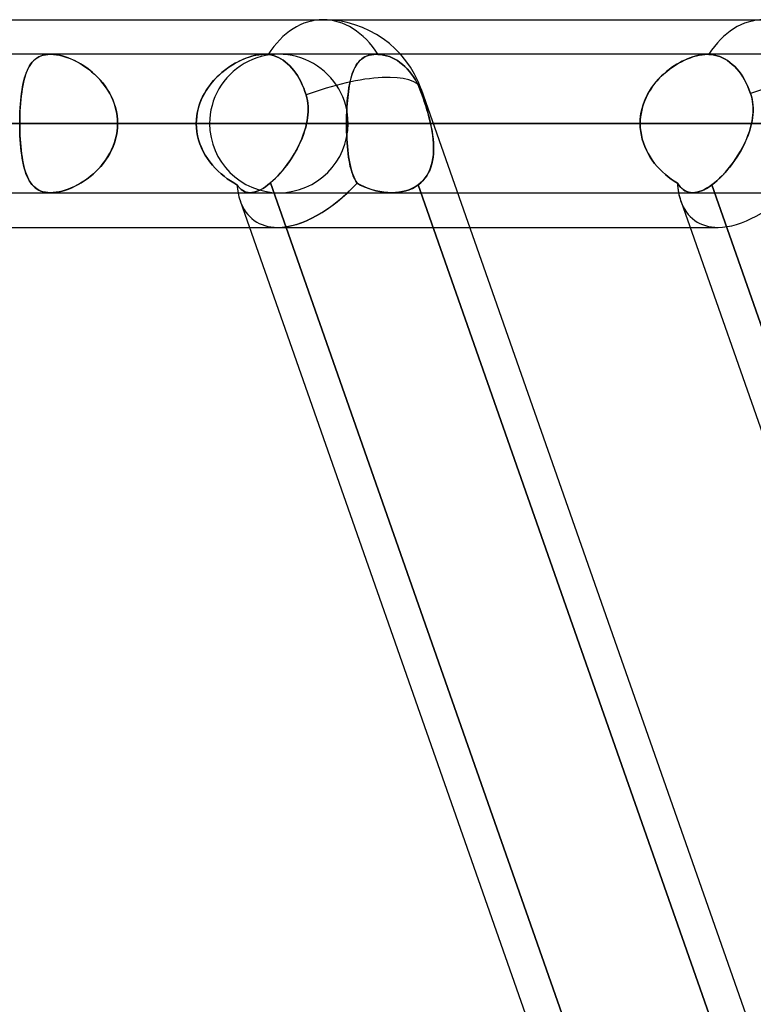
# Model space of a CAD drawing. Header units: millimetres. Extents: x -185 to 185, y -54 to 130.
# Tile 70 of 76: x 85 to 92, y 55 to 64. Entities that reach past the tile are written whole.
import ezdxf

# ---------------------------------------------------------------- set-up
doc = ezdxf.new("R2010")
doc.units = ezdxf.units.MM
doc.layers.add('MAIN-1', color=7, linetype='Continuous')
doc.layers.add('MAIN-2', color=7, linetype='Continuous')

msp = doc.modelspace()

# ---------------------------------------------------------------- linework, layer by layer
at = {"layer": 'MAIN-1'}
for p, q in [((45.7544, 64), (87.782, 64)), ((87.782, 64), (91.8231, 64)), ((87.2445, 63.6825), (-87.2445, 63.6825)), ((87.2442, 63.6825), (87.2502, 63.6825)), ((87.2502, 63.6825), (87.256, 63.6823)), ((87.256, 63.6823), (87.2618, 63.682)), ((87.2618, 63.682), (87.2675, 63.6816)), ((87.2675, 63.6816), (87.2732, 63.6811)), ((91.3083, 63.6825), (88.492, 63.6825)), ((91.3081, 63.6825), (91.3103, 63.6825)), ((91.3103, 63.6825), (91.3124, 63.6825)), ((91.3124, 63.6825), (91.3146, 63.6824)), ((91.3146, 63.6824), (91.3167, 63.6824)), ((91.3167, 63.6824), (91.3188, 63.6823)), ((91.3188, 63.6823), (91.3209, 63.6822)), ((91.3209, 63.6822), (91.3457, 63.6802)), ((87.2732, 63.6811), (87.2787, 63.6805)), ((87.2787, 63.6805), (87.3022, 63.6766)), ((87.3022, 63.6766), (87.3258, 63.6707)), ((87.3258, 63.6707), (87.3491, 63.6627)), ((87.3491, 63.6627), (87.3718, 63.6527)), ((87.3718, 63.6527), (87.3936, 63.6413)), ((87.3936, 63.6413), (87.4142, 63.6284)), ((87.4142, 63.6284), (87.4348, 63.6134)), ((87.4348, 63.6134), (87.4555, 63.5962)), ((87.4555, 63.5962), (87.4759, 63.577)), ((91.3457, 63.6802), (91.371, 63.676)), ((91.371, 63.676), (91.3964, 63.6696)), ((91.3964, 63.6696), (91.4215, 63.6609)), ((91.4215, 63.6609), (91.4458, 63.6504)), ((91.4458, 63.6504), (91.4689, 63.6383)), ((91.4689, 63.6383), (91.491, 63.6246)), ((91.491, 63.6246), (91.5134, 63.6086)), ((91.5134, 63.6086), (91.5356, 63.5904)), ((87.4759, 63.577), (87.4954, 63.556)), ((87.4954, 63.556), (87.514, 63.5336)), ((87.514, 63.5336), (87.5312, 63.5103)), ((87.5312, 63.5103), (87.5471, 63.4865)), ((91.5356, 63.5904), (91.5573, 63.57)), ((91.5573, 63.57), (91.578, 63.5479)), ((91.578, 63.5479), (91.5975, 63.5245)), ((91.5975, 63.5245), (91.6154, 63.5004)), ((87.5471, 63.4865), (87.5624, 63.4606)), ((87.5624, 63.4606), (87.5773, 63.4327)), ((87.5773, 63.4327), (87.5912, 63.4031)), ((91.6154, 63.5004), (91.6322, 63.4752)), ((91.6322, 63.4752), (91.6485, 63.4476)), ((91.6485, 63.4476), (91.6641, 63.4181)), ((91.6641, 63.4181), (91.6786, 63.3871)), ((87.5912, 63.4031), (87.6041, 63.3723)), ((87.6041, 63.3723), (87.6156, 63.3408)), ((87.6156, 63.3408), (87.6257, 63.3092)), ((88.6808, 63.3628), (97.6611, 37.7628)), ((91.6786, 63.3871), (91.6917, 63.355)), ((91.6917, 63.355), (91.7033, 63.3226)), ((91.7033, 63.3226), (91.7112, 63.2961)), ((87.6257, 63.3092), (87.6324, 63.2839)), ((87.6324, 63.2839), (87.6377, 63.2583)), ((87.6377, 63.2583), (87.6414, 63.2324)), ((87.6414, 63.2324), (87.6438, 63.2064)), ((91.7112, 63.2961), (91.7174, 63.2692)), ((91.7174, 63.2692), (91.7219, 63.242)), ((91.7219, 63.242), (91.7249, 63.2146)), ((87.6444, 63.1537), (87.6427, 63.1272)), ((87.6438, 63.2064), (87.6447, 63.1801)), ((87.6447, 63.1801), (87.6444, 63.1537)), ((91.7262, 63.1592), (91.7247, 63.1313)), ((91.7249, 63.2146), (91.7263, 63.187)), ((91.7263, 63.187), (91.7262, 63.1592)), ((87.6358, 63.074), (87.6306, 63.0475)), ((87.6399, 63.1006), (87.6358, 63.074)), ((87.6427, 63.1272), (87.6399, 63.1006)), ((91.7175, 63.0754), (91.7121, 63.0475)), ((91.7218, 63.1033), (91.7175, 63.0754)), ((91.7247, 63.1313), (91.7218, 63.1033)), ((87.6306, 63.0475), (-87.6306, 63.0475)), ((87.6126, 62.9796), (87.6013, 62.946)), ((87.6224, 63.0134), (87.6126, 62.9796)), ((87.6306, 63.0475), (87.6224, 63.0134)), ((91.7121, 63.0475), (88.7914, 63.0475)), ((91.6926, 62.9759), (91.6802, 62.9405)), ((91.7032, 63.0116), (91.6926, 62.9759)), ((91.7121, 63.0475), (91.7032, 63.0116)), ((87.5746, 62.8801), (87.5595, 62.8478)), ((87.5886, 62.9129), (87.5746, 62.8801)), ((87.6013, 62.946), (87.5886, 62.9129)), ((91.651, 62.8712), (91.6344, 62.8373)), ((91.6663, 62.9056), (91.651, 62.8712)), ((91.6802, 62.9405), (91.6663, 62.9056)), ((87.5261, 62.7848), (87.508, 62.7541)), ((87.5433, 62.816), (87.5261, 62.7848)), ((87.5595, 62.8478), (87.5433, 62.816)), ((91.6165, 62.8039), (91.5976, 62.7711)), ((91.6344, 62.8373), (91.6165, 62.8039)), ((87.4695, 62.6952), (87.4493, 62.6669)), ((87.4891, 62.7243), (87.4695, 62.6952)), ((87.508, 62.7541), (87.4891, 62.7243)), ((91.5567, 62.708), (91.535, 62.6778)), ((91.5776, 62.7392), (91.5567, 62.708)), ((91.5976, 62.7711), (91.5776, 62.7392)), ((87.4075, 62.6137), (87.3862, 62.5888)), ((87.4286, 62.6397), (87.4075, 62.6137)), ((87.4493, 62.6669), (87.4286, 62.6397)), ((91.4897, 62.6207), (91.4664, 62.5941)), ((91.5126, 62.6486), (91.4897, 62.6207)), ((91.535, 62.6778), (91.5126, 62.6486)), ((87.3211, 62.5224), (87.2994, 62.5032)), ((87.3429, 62.5431), (87.3211, 62.5224)), ((87.3646, 62.5653), (87.3429, 62.5431)), ((87.3862, 62.5888), (87.3646, 62.5653)), ((91.3948, 62.5231), (91.3708, 62.5028)), ((91.4189, 62.5452), (91.3948, 62.5231)), ((91.4427, 62.5689), (91.4189, 62.5452)), ((91.4664, 62.5941), (91.4427, 62.5689)), ((87.1477, 62.4168), (87.129, 62.4136)), ((87.1673, 62.4224), (87.1477, 62.4168)), ((87.1877, 62.4303), (87.1673, 62.4224)), ((87.2089, 62.4404), (87.1877, 62.4303)), ((87.2308, 62.4528), (87.2089, 62.4404)), ((87.2532, 62.4675), (87.2308, 62.4528)), ((87.2761, 62.4842), (87.2532, 62.4675)), ((87.2994, 62.5032), (87.2761, 62.4842)), ((87.2994, 62.5032), (91.3759, 50.8825)), ((91.211, 62.4168), (91.191, 62.4135)), ((91.2319, 62.4224), (91.211, 62.4168)), ((91.2536, 62.4303), (91.2319, 62.4224)), ((91.2762, 62.4405), (91.2536, 62.4303)), ((91.2994, 62.4529), (91.2762, 62.4405)), ((91.323, 62.4676), (91.2994, 62.4529)), ((91.3471, 62.4844), (91.323, 62.4676)), ((91.3708, 62.5028), (91.3471, 62.4844)), ((91.3471, 62.4844), (95.417, 50.8825)), ((-87.1115, 62.4125), (87.1115, 62.4125)), ((87.0215, 62.3381), (91.04, 50.8825)), ((87.129, 62.4136), (87.1112, 62.4125)), ((89.0142, 62.4125), (91.1723, 62.4125)), ((91.0626, 62.3381), (95.0811, 50.8825)), ((91.191, 62.4135), (91.1718, 62.4125)), ((46.1721, 62.095), (87.1067, 62.095)), ((89.1255, 62.095), (91.1478, 62.095))]:
    msp.add_line(p, q, dxfattribs=at)
msp.add_arc((87.782, 63.0475), 0.9525, 19.33022, 89.99987, dxfattribs=at)
for centre, major_axis, ratio, start_param, end_param in [((87.782, 63.0475), (0, -0.9525), 0.707107, 3.141593, 3.985451), ((91.8231, 63.0475), (0, -0.9525), 0.707107, 3.141593, 3.983027), ((87.782, 63.0475), (0.8988, 0.3153), 0.314247, 0.000004, 1.63472), ((91.8231, 63.0475), (0.8988, 0.3153), 0.314247, 0.000001, 1.593932), ((87.782, 63.0475), (-0.6307, -0.8897), 0.539402, -0.475818, -0.369004), ((91.8231, 63.0475), (-0.6307, -0.8897), 0.539402, -0.475819, -0.368788), ((87.782, 63.0475), (-0.6307, -0.8897), 0.539402, 0.365155, 0.374585)]:
    msp.add_ellipse(centre, major_axis=major_axis, ratio=ratio, start_param=start_param, end_param=end_param, dxfattribs=at)
at = {"layer": 'MAIN-2'}
for p, q in [((85.2577, 63.6815), (85.2346, 63.6786)), ((85.2357, 63.6788), (85.2583, 63.6816)), ((85.2821, 63.6825), (85.2577, 63.6815)), ((85.2583, 63.6816), (85.2822, 63.6825)), ((85.3069, 63.6816), (85.2821, 63.6825)), ((85.2822, 63.6825), (85.3082, 63.6815)), ((85.3327, 63.6788), (85.3069, 63.6816)), ((85.3082, 63.6815), (85.3356, 63.6784)), ((87.193, 63.6787), (87.2192, 63.6815)), ((87.2224, 63.6818), (87.1999, 63.6796)), ((87.2192, 63.6815), (87.2442, 63.6825)), ((87.2441, 63.6825), (87.2224, 63.6818)), ((87.2501, 63.6825), (87.2441, 63.6825)), ((88.2712, 63.6825), (87.2445, 63.6825)), ((87.2559, 63.6823), (87.2501, 63.6825)), ((87.2617, 63.682), (87.2559, 63.6823)), ((87.2675, 63.6816), (87.2617, 63.682)), ((87.2731, 63.6811), (87.2675, 63.6816)), ((88.2263, 63.679), (88.248, 63.6816)), ((88.2509, 63.6818), (88.2317, 63.6798)), ((88.248, 63.6816), (88.2709, 63.6825)), ((88.2709, 63.6825), (88.2509, 63.6818)), ((88.2709, 63.6825), (88.2731, 63.6825)), ((88.2731, 63.6825), (88.2709, 63.6825)), ((88.492, 63.6825), (88.2712, 63.6825)), ((88.2731, 63.6825), (88.2753, 63.6825)), ((88.2753, 63.6825), (88.2731, 63.6825)), ((88.2753, 63.6825), (88.2775, 63.6824)), ((88.2775, 63.6824), (88.2753, 63.6825)), ((88.2775, 63.6824), (88.2797, 63.6824)), ((88.2797, 63.6824), (88.2775, 63.6824)), ((88.2797, 63.6824), (88.2819, 63.6823)), ((88.282, 63.6823), (88.2797, 63.6824)), ((88.2819, 63.6823), (88.2842, 63.6822)), ((88.2842, 63.6822), (88.282, 63.6823)), ((88.2842, 63.6822), (88.3102, 63.6802)), ((88.3102, 63.6802), (88.2842, 63.6822)), ((91.2591, 63.679), (91.2841, 63.6816)), ((91.2871, 63.6818), (91.2654, 63.6798)), ((91.2841, 63.6816), (91.3081, 63.6825)), ((91.308, 63.6825), (91.2871, 63.6818)), ((91.3102, 63.6825), (91.308, 63.6825)), ((92.2897, 63.6825), (91.3083, 63.6825)), ((91.3124, 63.6825), (91.3102, 63.6825)), ((91.3145, 63.6824), (91.3124, 63.6825)), ((91.3167, 63.6824), (91.3145, 63.6824)), ((91.3188, 63.6823), (91.3167, 63.6824)), ((91.3209, 63.6822), (91.3188, 63.6823)), ((91.3457, 63.6802), (91.3209, 63.6822)), ((85.0901, 63.5769), (85.1016, 63.5943)), ((85.111, 63.6066), (85.0983, 63.5896)), ((85.1016, 63.5943), (85.1141, 63.6102)), ((85.1247, 63.6219), (85.111, 63.6066)), ((85.1141, 63.6102), (85.1276, 63.6248)), ((85.1396, 63.6356), (85.1247, 63.6219)), ((85.1276, 63.6248), (85.1423, 63.6378)), ((85.1558, 63.6477), (85.1396, 63.6356)), ((85.1423, 63.6378), (85.1583, 63.6494)), ((85.1733, 63.6581), (85.1558, 63.6477)), ((85.1583, 63.6494), (85.1755, 63.6593)), ((85.1922, 63.6668), (85.1733, 63.6581)), ((85.1755, 63.6593), (85.1942, 63.6675)), ((85.2126, 63.6736), (85.1922, 63.6668)), ((85.1942, 63.6675), (85.2142, 63.6741)), ((85.2346, 63.6786), (85.2126, 63.6736)), ((85.2142, 63.6741), (85.2357, 63.6788)), ((85.3597, 63.6742), (85.3327, 63.6788)), ((85.3356, 63.6784), (85.3641, 63.6733)), ((85.3874, 63.6677), (85.3597, 63.6742)), ((85.3641, 63.6733), (85.3933, 63.6661)), ((85.4155, 63.6595), (85.3874, 63.6677)), ((85.3933, 63.6661), (85.423, 63.6571)), ((85.4439, 63.6497), (85.4155, 63.6595)), ((85.423, 63.6571), (85.453, 63.6462)), ((85.4725, 63.6382), (85.4439, 63.6497)), ((85.453, 63.6462), (85.4832, 63.6335)), ((85.5011, 63.6252), (85.4725, 63.6382)), ((85.4832, 63.6335), (85.5134, 63.6191)), ((85.5296, 63.6106), (85.5011, 63.6252)), ((85.5134, 63.6191), (85.5434, 63.603)), ((85.5579, 63.5946), (85.5296, 63.6106)), ((85.5434, 63.603), (85.5732, 63.5853)), ((85.586, 63.5771), (85.5579, 63.5946)), ((86.9367, 63.5767), (86.965, 63.5941)), ((86.9768, 63.6009), (86.9517, 63.5861)), ((86.965, 63.5941), (86.9936, 63.6101)), ((87.002, 63.6145), (86.9768, 63.6009)), ((86.9936, 63.6101), (87.0225, 63.6246)), ((87.0272, 63.6269), (87.002, 63.6145)), ((87.0225, 63.6246), (87.0515, 63.6377)), ((87.0525, 63.6382), (87.0272, 63.6269)), ((87.0515, 63.6377), (87.0804, 63.6493)), ((87.0778, 63.6483), (87.0525, 63.6382)), ((87.1029, 63.6571), (87.0778, 63.6483)), ((87.0804, 63.6493), (87.1093, 63.6592)), ((87.1278, 63.6647), (87.1029, 63.6571)), ((87.1093, 63.6592), (87.1378, 63.6675)), ((87.1524, 63.6711), (87.1278, 63.6647)), ((87.1378, 63.6675), (87.1658, 63.674)), ((87.1765, 63.676), (87.1524, 63.6711)), ((87.1658, 63.674), (87.193, 63.6787)), ((87.1999, 63.6796), (87.1765, 63.676)), ((87.2787, 63.6805), (87.2731, 63.6811)), ((87.3022, 63.6767), (87.2787, 63.6805)), ((87.3258, 63.6707), (87.3022, 63.6767)), ((87.3491, 63.6627), (87.3258, 63.6707)), ((87.3718, 63.6527), (87.3491, 63.6627)), ((87.3936, 63.6413), (87.3718, 63.6527)), ((87.4142, 63.6284), (87.3936, 63.6413)), ((87.4348, 63.6134), (87.4142, 63.6284)), ((87.4555, 63.5962), (87.4348, 63.6134)), ((87.4759, 63.577), (87.4555, 63.5962)), ((88.0912, 63.5914), (88.0817, 63.5763)), ((88.0859, 63.5833), (88.097, 63.5997)), ((88.1014, 63.6055), (88.0912, 63.5914)), ((88.097, 63.5997), (88.109, 63.6148)), ((88.1123, 63.6184), (88.1014, 63.6055)), ((88.109, 63.6148), (88.1221, 63.6284)), ((88.1239, 63.6301), (88.1123, 63.6184)), ((88.1221, 63.6284), (88.1363, 63.6407)), ((88.1364, 63.6408), (88.1239, 63.6301)), ((88.1363, 63.6407), (88.1517, 63.6515)), ((88.1499, 63.6503), (88.1364, 63.6408)), ((88.1642, 63.6587), (88.1499, 63.6503)), ((88.1517, 63.6515), (88.1684, 63.6608)), ((88.1796, 63.6659), (88.1642, 63.6587)), ((88.1684, 63.6608), (88.1863, 63.6685)), ((88.1959, 63.6718), (88.1796, 63.6659)), ((88.1863, 63.6685), (88.2057, 63.6746)), ((88.2134, 63.6765), (88.1959, 63.6718)), ((88.2057, 63.6746), (88.2263, 63.679)), ((88.2317, 63.6798), (88.2134, 63.6765)), ((88.3102, 63.6802), (88.3368, 63.676)), ((88.3368, 63.676), (88.3102, 63.6802)), ((88.3368, 63.676), (88.3636, 63.6696)), ((88.3636, 63.6696), (88.3368, 63.676)), ((88.3636, 63.6696), (88.3899, 63.6609)), ((88.3899, 63.6609), (88.3636, 63.6696)), ((88.3899, 63.6609), (88.4155, 63.6504)), ((88.4155, 63.6504), (88.3899, 63.6609)), ((88.4155, 63.6504), (88.4398, 63.6383)), ((88.4398, 63.6383), (88.4155, 63.6504)), ((88.4398, 63.6383), (88.4631, 63.6246)), ((88.4631, 63.6246), (88.4398, 63.6383)), ((88.4631, 63.6246), (88.4866, 63.6086)), ((88.4866, 63.6086), (88.4631, 63.6246)), ((88.4866, 63.6086), (88.5099, 63.5904)), ((88.5099, 63.5904), (88.4866, 63.6086)), ((91.0265, 63.5914), (91.0024, 63.5763)), ((91.0135, 63.5834), (91.0407, 63.5998)), ((91.0508, 63.6055), (91.0265, 63.5914)), ((91.0407, 63.5998), (91.0682, 63.6148)), ((91.0751, 63.6184), (91.0508, 63.6055)), ((91.0682, 63.6148), (91.0959, 63.6285)), ((91.0994, 63.6301), (91.0751, 63.6184)), ((91.0959, 63.6285), (91.1237, 63.6408)), ((91.1237, 63.6408), (91.0994, 63.6301)), ((91.1237, 63.6408), (91.1514, 63.6516)), ((91.148, 63.6503), (91.1237, 63.6408)), ((91.1722, 63.6587), (91.148, 63.6503)), ((91.1514, 63.6516), (91.179, 63.6609)), ((91.1961, 63.6659), (91.1722, 63.6587)), ((91.179, 63.6609), (91.2063, 63.6686)), ((91.2197, 63.6718), (91.1961, 63.6659)), ((91.2063, 63.6686), (91.2331, 63.6747)), ((91.2429, 63.6765), (91.2197, 63.6718)), ((91.2331, 63.6747), (91.2591, 63.679)), ((91.2654, 63.6798), (91.2429, 63.6765)), ((91.371, 63.676), (91.3457, 63.6802)), ((91.3964, 63.6696), (91.371, 63.676)), ((91.4215, 63.6609), (91.3964, 63.6696)), ((91.4458, 63.6504), (91.4215, 63.6609)), ((91.4689, 63.6383), (91.4458, 63.6504)), ((91.491, 63.6246), (91.4689, 63.6383)), ((91.5134, 63.6086), (91.491, 63.6246)), ((91.5356, 63.5904), (91.5134, 63.6086)), ((85.0567, 63.5055), (85.0484, 63.4806)), ((85.0521, 63.4923), (85.0605, 63.5156)), ((85.0658, 63.5289), (85.0567, 63.5055)), ((85.0605, 63.5156), (85.0696, 63.5375)), ((85.0758, 63.5508), (85.0658, 63.5289)), ((85.0696, 63.5375), (85.0794, 63.5579)), ((85.0866, 63.571), (85.0758, 63.5508)), ((85.0794, 63.5579), (85.0901, 63.5769)), ((85.0983, 63.5896), (85.0866, 63.571)), ((85.5732, 63.5853), (85.6024, 63.566)), ((85.6138, 63.558), (85.586, 63.5771)), ((85.6024, 63.566), (85.6311, 63.5452)), ((85.6412, 63.5374), (85.6138, 63.558)), ((85.6311, 63.5452), (85.659, 63.5229)), ((85.6679, 63.5153), (85.6412, 63.5374)), ((85.659, 63.5229), (85.6859, 63.4992)), ((85.6939, 63.4918), (85.6679, 63.5153)), ((86.8276, 63.4921), (86.8539, 63.5155)), ((86.8538, 63.5154), (86.8305, 63.4949)), ((86.8777, 63.5348), (86.8538, 63.5154)), ((86.8539, 63.5155), (86.881, 63.5374)), ((86.902, 63.5531), (86.8777, 63.5348)), ((86.881, 63.5374), (86.9086, 63.5578)), ((86.9267, 63.5702), (86.902, 63.5531)), ((86.9086, 63.5578), (86.9367, 63.5767)), ((86.9517, 63.5861), (86.9267, 63.5702)), ((87.4954, 63.556), (87.4759, 63.577)), ((87.514, 63.5336), (87.4954, 63.556)), ((87.5312, 63.5103), (87.514, 63.5336)), ((87.5471, 63.4865), (87.5312, 63.5103)), ((88.0421, 63.4803), (88.0495, 63.5037)), ((88.0498, 63.5046), (88.0432, 63.4841)), ((88.0495, 63.5037), (88.0575, 63.5257)), ((88.0569, 63.5242), (88.0498, 63.5046)), ((88.0646, 63.5426), (88.0569, 63.5242)), ((88.0575, 63.5257), (88.0662, 63.5463)), ((88.0728, 63.56), (88.0646, 63.5426)), ((88.0662, 63.5463), (88.0757, 63.5655)), ((88.0817, 63.5763), (88.0728, 63.56)), ((88.0757, 63.5655), (88.0859, 63.5833)), ((88.5099, 63.5904), (88.5327, 63.57)), ((88.5327, 63.57), (88.5099, 63.5904)), ((88.5327, 63.57), (88.5545, 63.5479)), ((88.5545, 63.5479), (88.5327, 63.57)), ((88.5545, 63.5479), (88.575, 63.5245)), ((88.575, 63.5245), (88.5545, 63.5479)), ((88.575, 63.5245), (88.5938, 63.5004)), ((88.5938, 63.5004), (88.575, 63.5245)), ((90.8834, 63.4804), (90.9082, 63.5037)), ((90.9092, 63.5046), (90.8871, 63.4841)), ((90.9082, 63.5037), (90.9337, 63.5257)), ((90.9318, 63.5242), (90.9092, 63.5046)), ((90.9549, 63.5426), (90.9318, 63.5242)), ((90.9337, 63.5257), (90.9599, 63.5463)), ((90.9785, 63.56), (90.9549, 63.5426)), ((90.9599, 63.5463), (90.9865, 63.5656)), ((91.0024, 63.5763), (90.9785, 63.56)), ((90.9865, 63.5656), (91.0135, 63.5834)), ((91.5573, 63.57), (91.5356, 63.5904)), ((91.578, 63.5479), (91.5573, 63.57)), ((91.5975, 63.5245), (91.578, 63.5479)), ((91.6154, 63.5004), (91.5975, 63.5245)), ((85.0254, 63.3851), (85.0311, 63.4139)), ((85.0338, 63.4262), (85.0276, 63.397)), ((85.0311, 63.4139), (85.0375, 63.4414)), ((85.0407, 63.4541), (85.0338, 63.4262)), ((85.0375, 63.4414), (85.0445, 63.4676)), ((85.0484, 63.4806), (85.0407, 63.4541)), ((85.0445, 63.4676), (85.0521, 63.4923)), ((85.6859, 63.4992), (85.7119, 63.4742)), ((85.719, 63.4668), (85.6939, 63.4918)), ((85.7119, 63.4742), (85.7366, 63.4477)), ((85.743, 63.4404), (85.719, 63.4668)), ((85.7366, 63.4477), (85.7601, 63.42)), ((85.7658, 63.4128), (85.743, 63.4404)), ((85.7601, 63.42), (85.7822, 63.391)), ((85.7872, 63.384), (85.7658, 63.4128)), ((86.7325, 63.3849), (86.7544, 63.4137)), ((86.7652, 63.4268), (86.7453, 63.4021)), ((86.7544, 63.4137), (86.7776, 63.4412)), ((86.7861, 63.4505), (86.7652, 63.4268)), ((86.7776, 63.4412), (86.8021, 63.4674)), ((86.8079, 63.4732), (86.7861, 63.4505)), ((86.8021, 63.4674), (86.8276, 63.4921)), ((86.8305, 63.4949), (86.8079, 63.4732)), ((87.5624, 63.4606), (87.5471, 63.4865)), ((87.5773, 63.4327), (87.5624, 63.4606)), ((87.5912, 63.4031), (87.5773, 63.4327)), ((88.0265, 63.4165), (88.0219, 63.3921)), ((88.0238, 63.4026), (88.0293, 63.4297)), ((88.0316, 63.4399), (88.0265, 63.4165)), ((88.0293, 63.4297), (88.0354, 63.4557)), ((88.0372, 63.4625), (88.0316, 63.4399)), ((88.0354, 63.4557), (88.0421, 63.4803)), ((88.0432, 63.4841), (88.0372, 63.4625)), ((88.5938, 63.5004), (88.6114, 63.4752)), ((88.6114, 63.4752), (88.5938, 63.5004)), ((88.6114, 63.4752), (88.6285, 63.4476)), ((88.6285, 63.4476), (88.6114, 63.4752)), ((88.6285, 63.4476), (88.6449, 63.4181)), ((88.6449, 63.4181), (88.6285, 63.4476)), ((88.6449, 63.4181), (88.6601, 63.3871)), ((88.6601, 63.3871), (88.6449, 63.4181)), ((90.8258, 63.4165), (90.8073, 63.3921)), ((90.815, 63.4026), (90.8367, 63.4298)), ((90.8453, 63.4399), (90.8258, 63.4165)), ((90.8367, 63.4298), (90.8595, 63.4557)), ((90.8658, 63.4625), (90.8453, 63.4399)), ((90.8595, 63.4557), (90.8834, 63.4804)), ((90.8871, 63.4841), (90.8658, 63.4625)), ((91.6322, 63.4752), (91.6154, 63.5004)), ((91.6485, 63.4476), (91.6322, 63.4752)), ((91.6641, 63.4181), (91.6485, 63.4476)), ((91.6786, 63.3871), (91.6641, 63.4181)), ((85.0118, 63.2922), (85.0157, 63.3243)), ((85.0172, 63.3347), (85.0129, 63.3017)), ((85.0157, 63.3243), (85.0203, 63.3552)), ((85.0221, 63.3664), (85.0172, 63.3347)), ((85.0203, 63.3552), (85.0254, 63.3851)), ((85.0276, 63.397), (85.0221, 63.3664)), ((85.7822, 63.391), (85.8027, 63.3608)), ((85.807, 63.354), (85.7872, 63.384)), ((85.8027, 63.3608), (85.8216, 63.3294)), ((85.8251, 63.323), (85.807, 63.354)), ((85.8216, 63.3294), (85.8386, 63.2969)), ((85.8415, 63.2909), (85.8251, 63.323)), ((86.6768, 63.292), (86.6936, 63.3241)), ((86.6928, 63.3226), (86.6779, 63.2943)), ((86.709, 63.35), (86.6928, 63.3226)), ((86.6936, 63.3241), (86.7122, 63.3551)), ((86.7266, 63.3765), (86.709, 63.35)), ((86.7122, 63.3551), (86.7325, 63.3849)), ((86.7453, 63.4021), (86.7266, 63.3765)), ((87.6041, 63.3723), (87.5912, 63.4031)), ((87.6156, 63.3408), (87.6041, 63.3723)), ((87.6257, 63.3092), (87.6156, 63.3408)), ((88.0139, 63.3409), (88.0105, 63.314)), ((88.0106, 63.3148), (88.0145, 63.345)), ((88.0177, 63.3669), (88.0139, 63.3409)), ((88.0145, 63.345), (88.0189, 63.3743)), ((88.0219, 63.3921), (88.0177, 63.3669)), ((88.0189, 63.3743), (88.0238, 63.4026)), ((88.6601, 63.3871), (88.6739, 63.355)), ((88.6738, 63.355), (88.6601, 63.3871)), ((88.686, 63.3226), (88.6738, 63.355)), ((88.6739, 63.355), (88.686, 63.3226)), ((88.686, 63.3226), (88.6951, 63.2961)), ((88.6943, 63.2986), (88.686, 63.3226)), ((90.7735, 63.3409), (90.7584, 63.314)), ((90.7588, 63.3148), (90.776, 63.3451)), ((90.7898, 63.3669), (90.7735, 63.3409)), ((90.776, 63.3451), (90.7948, 63.3744)), ((90.8073, 63.3921), (90.7898, 63.3669)), ((90.7948, 63.3744), (90.815, 63.4026)), ((91.6917, 63.355), (91.6786, 63.3871)), ((91.7033, 63.3226), (91.6917, 63.355)), ((91.7105, 63.2986), (91.7033, 63.3226)), ((85.006, 63.2324), (85.0035, 63.1966)), ((85.0054, 63.2251), (85.0083, 63.2591)), ((85.0092, 63.2676), (85.006, 63.2324)), ((85.0083, 63.2591), (85.0118, 63.2922)), ((85.0129, 63.3017), (85.0092, 63.2676)), ((85.8386, 63.2969), (85.8538, 63.2633)), ((85.856, 63.2579), (85.8415, 63.2909)), ((85.8538, 63.2633), (85.8668, 63.2289)), ((85.8684, 63.224), (85.856, 63.2579)), ((86.6526, 63.2355), (86.6425, 63.2052)), ((86.6489, 63.225), (86.6618, 63.259)), ((86.6645, 63.2653), (86.6526, 63.2355)), ((86.6618, 63.259), (86.6768, 63.292)), ((86.6779, 63.2943), (86.6645, 63.2653)), ((87.6324, 63.284), (87.6257, 63.3092)), ((87.6377, 63.2583), (87.6324, 63.284)), ((87.6414, 63.2323), (87.6377, 63.2583)), ((87.6438, 63.2061), (87.6414, 63.2323)), ((88.0018, 63.2185), (88.0043, 63.2514)), ((88.0048, 63.2581), (88.0026, 63.2292)), ((88.0043, 63.2514), (88.0072, 63.2836)), ((88.0075, 63.2864), (88.0048, 63.2581)), ((88.0072, 63.2836), (88.0106, 63.3148)), ((88.0105, 63.314), (88.0075, 63.2864)), ((88.7024, 63.2742), (88.6943, 63.2986)), ((88.6951, 63.2961), (88.7041, 63.2692)), ((88.7106, 63.2495), (88.7024, 63.2742)), ((88.7041, 63.2692), (88.713, 63.242)), ((88.7185, 63.2244), (88.7106, 63.2495)), ((88.713, 63.242), (88.7216, 63.2146)), ((90.7178, 63.2186), (90.7296, 63.2515)), ((90.7323, 63.2581), (90.7214, 63.2292)), ((90.7296, 63.2515), (90.7433, 63.2836)), ((90.7446, 63.2864), (90.7323, 63.2581)), ((90.7433, 63.2836), (90.7588, 63.3148)), ((90.7584, 63.314), (90.7446, 63.2864)), ((91.7163, 63.2742), (91.7105, 63.2986)), ((91.7209, 63.2495), (91.7163, 63.2742)), ((91.724, 63.2244), (91.7209, 63.2495)), ((85, 63.1197), (85.0013, 63.1553)), ((85.0015, 63.1601), (85.0001, 63.123)), ((85.0013, 63.1553), (85.0031, 63.1905)), ((85.0035, 63.1966), (85.0015, 63.1601)), ((85.0031, 63.1905), (85.0054, 63.2251)), ((85.8668, 63.2289), (85.8777, 63.1936)), ((85.8788, 63.1896), (85.8684, 63.224)), ((85.8777, 63.1936), (85.8863, 63.1576)), ((85.8869, 63.1546), (85.8788, 63.1896)), ((85.8863, 63.1576), (85.8925, 63.1212)), ((85.8927, 63.1193), (85.8869, 63.1546)), ((86.6275, 63.1432), (86.6227, 63.1116)), ((86.6238, 63.1197), (86.6298, 63.1552)), ((86.6341, 63.1744), (86.6275, 63.1432)), ((86.6298, 63.1552), (86.6382, 63.1904)), ((86.6425, 63.2052), (86.6341, 63.1744)), ((86.6382, 63.1904), (86.6489, 63.225)), ((87.6427, 63.1269), (87.6444, 63.1533)), ((87.6448, 63.1797), (87.6438, 63.2061)), ((87.6444, 63.1533), (87.6448, 63.1797)), ((87.9979, 63.1399), (87.997, 63.1094)), ((87.9972, 63.1169), (87.9983, 63.1512)), ((87.9991, 63.1701), (87.9979, 63.1399)), ((87.9983, 63.1512), (87.9998, 63.1851)), ((88.0007, 63.1999), (87.9991, 63.1701)), ((87.9998, 63.1851), (88.0018, 63.2185)), ((88.0026, 63.2292), (88.0007, 63.1999)), ((88.7263, 63.1993), (88.7185, 63.2244)), ((88.7216, 63.2146), (88.73, 63.187)), ((88.7339, 63.1741), (88.7263, 63.1993)), ((88.73, 63.187), (88.7382, 63.1592)), ((88.7412, 63.1488), (88.7339, 63.1741)), ((88.7382, 63.1592), (88.746, 63.1313)), ((88.7482, 63.1234), (88.7412, 63.1488)), ((90.6983, 63.1399), (90.694, 63.1094)), ((90.6949, 63.1169), (90.7004, 63.1512)), ((90.7044, 63.1701), (90.6983, 63.1399)), ((90.7004, 63.1512), (90.7081, 63.1851)), ((90.7121, 63.1999), (90.7044, 63.1701)), ((90.7081, 63.1851), (90.7178, 63.2186)), ((90.7214, 63.2292), (90.7121, 63.1999)), ((91.7259, 63.1993), (91.724, 63.2244)), ((91.724, 63.1234), (91.7258, 63.1488)), ((91.7258, 63.1488), (91.7264, 63.1741)), ((91.7264, 63.1741), (91.7259, 63.1993)), ((84.9992, 63.0855), (84.9989, 63.0475)), ((84.9989, 63.0475), (84.9992, 63.0838)), ((85.0001, 63.123), (84.9992, 63.0855)), ((84.9992, 63.0838), (85, 63.1197)), ((85.8925, 63.1212), (85.8962, 63.0845)), ((85.8963, 63.0835), (85.8927, 63.1193)), ((85.8962, 63.0845), (85.8974, 63.0475)), ((85.8974, 63.0475), (85.8963, 63.0835)), ((86.6189, 63.0475), (86.6201, 63.0837)), ((86.6198, 63.0797), (86.6189, 63.0475)), ((86.6227, 63.1116), (86.6198, 63.0797)), ((86.6201, 63.0837), (86.6238, 63.1197)), ((87.6306, 63.0475), (87.6358, 63.0739)), ((87.6358, 63.0739), (87.6398, 63.1004)), ((87.6398, 63.1004), (87.6427, 63.1269)), ((87.9964, 63.0475), (87.9966, 63.0823)), ((87.9965, 63.0786), (87.9964, 63.0475)), ((87.997, 63.1094), (87.9965, 63.0786)), ((87.9966, 63.0823), (87.9972, 63.1169)), ((88.746, 63.1313), (88.7535, 63.1033)), ((88.7549, 63.0981), (88.7482, 63.1234)), ((88.7535, 63.1033), (88.7605, 63.0754)), ((88.7612, 63.0728), (88.7549, 63.0981)), ((88.7605, 63.0754), (88.7671, 63.0475)), ((88.7671, 63.0475), (88.7612, 63.0728)), ((90.6904, 63.0475), (90.6916, 63.0823)), ((90.6913, 63.0786), (90.6904, 63.0475)), ((90.694, 63.1094), (90.6913, 63.0786)), ((90.6916, 63.0823), (90.6949, 63.1169)), ((91.7121, 63.0475), (91.7171, 63.0728)), ((91.7171, 63.0728), (91.7211, 63.0981)), ((91.7211, 63.0981), (91.724, 63.1234)), ((-87.6306, 63.0475), (87.6306, 63.0475)), ((86.6188, 63.0475), (-86.6188, 63.0475)), ((-86.6188, 63.0475), (86.6188, 63.0475)), ((86.741, 63.0475), (63.97, 63.0475)), ((63.97, 63.0475), (86.741, 63.0475)), ((64.8689, 63.0475), (88.011, 63.0475)), ((88.011, 63.0475), (64.8689, 63.0475)), ((96.647, 63.0475), (70.9807, 63.0475)), ((70.9807, 63.0475), (96.647, 63.0475)), ((71.8794, 63.0475), (97.917, 63.0475)), ((97.917, 63.0475), (71.8794, 63.0475)), ((106.553, 63.0475), (77.9902, 63.0475)), ((77.9902, 63.0475), (106.553, 63.0475)), ((78.8888, 63.0475), (107.823, 63.0475)), ((107.823, 63.0475), (78.8888, 63.0475)), ((84.9989, 63.0475), (78.8888, 63.0475)), ((86.6188, 63.0475), (80.5093, 63.0475)), ((80.5093, 63.0475), (86.6188, 63.0475)), ((81.889, 63.0475), (87.9964, 63.0475)), ((87.9964, 63.0475), (81.889, 63.0475)), ((90.6904, 63.0475), (84.5831, 63.0475)), ((84.5831, 63.0475), (90.6904, 63.0475)), ((116.459, 63.0475), (84.9989, 63.0475)), ((84.9989, 63.0475), (116.459, 63.0475)), ((84.9992, 63.0095), (84.9989, 63.0475)), ((84.9989, 63.0475), (84.9992, 63.0112)), ((84.9992, 63.0112), (85, 62.9753)), ((85.0001, 62.972), (84.9992, 63.0095)), ((85, 62.9753), (85.0013, 62.9397)), ((85.0015, 62.9349), (85.0001, 62.972)), ((85.8927, 62.9757), (85.8869, 62.9404)), ((85.887, 62.9411), (85.8928, 62.9763)), ((85.8963, 63.0115), (85.8927, 62.9757)), ((85.8928, 62.9763), (85.8963, 63.0118)), ((85.8974, 63.0475), (85.8963, 63.0115)), ((85.8963, 63.0118), (85.8974, 63.0475)), ((85.8974, 63.0475), (117.729, 63.0475)), ((117.729, 63.0475), (85.8974, 63.0475)), ((85.8974, 63.0475), (92.007, 63.0475)), ((92.007, 63.0475), (85.8974, 63.0475)), ((86.6189, 63.0475), (86.6202, 63.0095)), ((86.6202, 63.0092), (86.6189, 63.0475)), ((86.6202, 63.0095), (86.6242, 62.9718)), ((86.6243, 62.9714), (86.6202, 63.0092)), ((86.6242, 62.9718), (86.6309, 62.9346)), ((86.631, 62.934), (86.6243, 62.9714)), ((87.6001, 62.9429), (87.612, 62.9777)), ((87.612, 62.9777), (87.6222, 63.0126)), ((87.6222, 63.0126), (87.6306, 63.0475)), ((90.6904, 63.0475), (87.9964, 63.0475)), ((87.9964, 63.0475), (90.6904, 63.0475)), ((87.9966, 63.0112), (87.9964, 63.0475)), ((87.9964, 63.0475), (87.9966, 63.0114)), ((87.9966, 63.0114), (87.9973, 62.9756)), ((87.9973, 62.9752), (87.9966, 63.0112)), ((87.9973, 62.9756), (87.9984, 62.9402)), ((87.9985, 62.9397), (87.9973, 62.9752)), ((88.7671, 63.0475), (91.7121, 63.0475)), ((88.7914, 63.0475), (88.7671, 63.0475)), ((88.7749, 63.0107), (88.7671, 63.0475)), ((88.7671, 63.0475), (88.7747, 63.0116)), ((88.7747, 63.0116), (88.7814, 62.9759)), ((88.7817, 62.9739), (88.7749, 63.0107)), ((88.7814, 62.9759), (88.7869, 62.9405)), ((88.7874, 62.9372), (88.7817, 62.9739)), ((90.6904, 63.0475), (90.6916, 63.0114)), ((90.6917, 63.0112), (90.6904, 63.0475)), ((90.6916, 63.0114), (90.6952, 62.9756)), ((90.6953, 62.9752), (90.6917, 63.0112)), ((90.6952, 62.9756), (90.7011, 62.9402)), ((90.7012, 62.9397), (90.6953, 62.9752)), ((91.679, 62.9372), (91.6919, 62.9739)), ((91.6919, 62.9739), (91.703, 63.0107)), ((91.703, 63.0107), (91.7121, 63.0475)), ((85.0013, 62.9397), (85.0031, 62.9045)), ((85.0035, 62.8984), (85.0015, 62.9349)), ((85.0031, 62.9045), (85.0054, 62.8699)), ((85.006, 62.8626), (85.0035, 62.8984)), ((85.0054, 62.8699), (85.0083, 62.8359)), ((85.8684, 62.871), (85.856, 62.8371)), ((85.8566, 62.8388), (85.8688, 62.8722)), ((85.8788, 62.9054), (85.8684, 62.871)), ((85.8688, 62.8722), (85.879, 62.9063)), ((85.8869, 62.9404), (85.8788, 62.9054)), ((85.879, 62.9063), (85.887, 62.9411)), ((86.6309, 62.9346), (86.6401, 62.8978)), ((86.6403, 62.8973), (86.631, 62.934)), ((86.6401, 62.8978), (86.6519, 62.8616)), ((86.652, 62.8612), (86.6403, 62.8973)), ((87.5556, 62.8399), (87.5718, 62.8739)), ((87.5718, 62.8739), (87.5867, 62.9082)), ((87.5867, 62.9082), (87.6001, 62.9429)), ((87.9984, 62.9402), (88.0001, 62.9051)), ((88.0001, 62.9047), (87.9985, 62.9397)), ((88.0001, 62.9051), (88.0022, 62.8706)), ((88.0023, 62.8702), (88.0001, 62.9047)), ((88.0022, 62.8706), (88.0049, 62.8366)), ((88.0049, 62.8364), (88.0023, 62.8702)), ((88.7869, 62.9405), (88.7912, 62.9056)), ((88.7917, 62.9008), (88.7874, 62.9372)), ((88.7912, 62.9056), (88.7942, 62.8712)), ((88.7946, 62.8646), (88.7917, 62.9008)), ((88.7942, 62.8712), (88.7958, 62.8373)), ((90.7011, 62.9402), (90.7093, 62.9051)), ((90.7094, 62.9047), (90.7012, 62.9397)), ((90.7093, 62.9051), (90.7198, 62.8706)), ((90.7199, 62.8702), (90.7094, 62.9047)), ((90.7198, 62.8706), (90.7324, 62.8366)), ((90.7325, 62.8364), (90.7199, 62.8702)), ((91.6479, 62.8646), (91.6643, 62.9008)), ((91.6643, 62.9008), (91.679, 62.9372)), ((85.0092, 62.8274), (85.006, 62.8626)), ((85.0083, 62.8359), (85.0118, 62.8028)), ((85.0129, 62.7933), (85.0092, 62.8274)), ((85.0118, 62.8028), (85.0157, 62.7707)), ((85.0172, 62.7603), (85.0129, 62.7933)), ((85.8415, 62.8041), (85.8251, 62.772)), ((85.8265, 62.7745), (85.8425, 62.8062)), ((85.856, 62.8371), (85.8415, 62.8041)), ((85.8425, 62.8062), (85.8566, 62.8388)), ((86.6519, 62.8616), (86.666, 62.8262)), ((86.6662, 62.8258), (86.652, 62.8612)), ((86.666, 62.8262), (86.6823, 62.7918)), ((86.6825, 62.7914), (86.6662, 62.8258)), ((86.6823, 62.7918), (86.7007, 62.7586)), ((86.7009, 62.7583), (86.6825, 62.7914)), ((87.5195, 62.7733), (87.5381, 62.8063)), ((87.5381, 62.8063), (87.5556, 62.8399)), ((88.0049, 62.8366), (88.008, 62.8035)), ((88.008, 62.8034), (88.0049, 62.8364)), ((88.008, 62.8035), (88.0116, 62.7715)), ((88.0117, 62.7713), (88.008, 62.8034)), ((88.7933, 62.7592), (88.7956, 62.7937)), ((88.7958, 62.8039), (88.7943, 62.7711)), ((88.796, 62.8289), (88.7946, 62.8646)), ((88.7956, 62.7937), (88.796, 62.8289)), ((88.7958, 62.8373), (88.7958, 62.8039)), ((90.7324, 62.8366), (90.747, 62.8035)), ((90.7471, 62.8034), (90.7325, 62.8364)), ((90.747, 62.8035), (90.7635, 62.7715)), ((90.7636, 62.7713), (90.7471, 62.8034)), ((91.5902, 62.7592), (91.6108, 62.7937)), ((91.6108, 62.7937), (91.6301, 62.8289)), ((91.6301, 62.8289), (91.6479, 62.8646)), ((85.0157, 62.7707), (85.0203, 62.7398)), ((85.0221, 62.7285), (85.0172, 62.7603)), ((85.0203, 62.7398), (85.0254, 62.7099)), ((85.0276, 62.698), (85.0221, 62.7285)), ((85.0254, 62.7099), (85.0311, 62.6811)), ((85.0338, 62.6688), (85.0276, 62.698)), ((85.7872, 62.711), (85.7658, 62.6822)), ((85.7686, 62.6859), (85.7894, 62.7143)), ((85.807, 62.741), (85.7872, 62.711)), ((85.7894, 62.7143), (85.8087, 62.7439)), ((85.8251, 62.772), (85.807, 62.741)), ((85.8087, 62.7439), (85.8265, 62.7745)), ((86.7007, 62.7586), (86.721, 62.7266)), ((86.7212, 62.7263), (86.7009, 62.7583)), ((86.721, 62.7266), (86.7431, 62.6958)), ((86.7432, 62.6956), (86.7212, 62.7263)), ((86.7431, 62.6958), (86.7668, 62.6663)), ((86.7668, 62.6663), (86.7432, 62.6956)), ((87.4584, 62.6793), (87.4795, 62.7097)), ((87.4795, 62.7097), (87.4999, 62.7411)), ((87.4999, 62.7411), (87.5195, 62.7733)), ((88.0116, 62.7715), (88.0158, 62.7404)), ((88.0158, 62.7403), (88.0117, 62.7713)), ((88.0158, 62.7404), (88.0206, 62.7105)), ((88.0206, 62.7105), (88.0158, 62.7403)), ((88.0259, 62.6818), (88.0206, 62.7105)), ((88.0206, 62.7105), (88.0259, 62.6816)), ((88.7746, 62.6615), (88.7829, 62.693)), ((88.7861, 62.708), (88.7792, 62.6778)), ((88.7829, 62.693), (88.7892, 62.7256)), ((88.7911, 62.7392), (88.7861, 62.708)), ((88.7892, 62.7256), (88.7933, 62.7592)), ((88.7943, 62.7711), (88.7911, 62.7392)), ((90.7635, 62.7715), (90.7819, 62.7404)), ((90.7819, 62.7403), (90.7636, 62.7713)), ((90.7819, 62.7404), (90.8018, 62.7105)), ((90.8018, 62.7105), (90.7819, 62.7403)), ((90.8018, 62.7105), (90.8233, 62.6816)), ((90.8232, 62.6818), (90.8018, 62.7105)), ((91.5226, 62.6615), (91.5461, 62.693)), ((91.5461, 62.693), (91.5686, 62.7256)), ((91.5686, 62.7256), (91.5902, 62.7592)), ((85.0311, 62.6811), (85.0375, 62.6536)), ((85.0407, 62.6409), (85.0338, 62.6688)), ((85.0375, 62.6536), (85.0445, 62.6274)), ((85.0484, 62.6144), (85.0407, 62.6409)), ((85.0445, 62.6274), (85.0521, 62.6027)), ((85.0567, 62.5895), (85.0484, 62.6144)), ((85.0521, 62.6027), (85.0605, 62.5794)), ((85.6939, 62.6032), (85.6679, 62.5797)), ((85.673, 62.5841), (85.6986, 62.6077)), ((85.719, 62.6282), (85.6939, 62.6032)), ((85.6986, 62.6077), (85.7231, 62.6325)), ((85.743, 62.6546), (85.719, 62.6282)), ((85.7231, 62.6325), (85.7465, 62.6586)), ((85.7658, 62.6822), (85.743, 62.6546)), ((85.7465, 62.6586), (85.7686, 62.6859)), ((86.7668, 62.6663), (86.7919, 62.6382)), ((86.7918, 62.6383), (86.7668, 62.6663)), ((86.8182, 62.6117), (86.7918, 62.6383)), ((86.7919, 62.6382), (86.8183, 62.6116)), ((86.8455, 62.5867), (86.8182, 62.6117)), ((86.8183, 62.6116), (86.8456, 62.5867)), ((87.3914, 62.5949), (87.4142, 62.6218)), ((87.4142, 62.6218), (87.4366, 62.65)), ((87.4366, 62.65), (87.4584, 62.6793)), ((88.0318, 62.6543), (88.0259, 62.6818)), ((88.0259, 62.6816), (88.0319, 62.654)), ((88.0384, 62.6281), (88.0318, 62.6543)), ((88.0319, 62.654), (88.0385, 62.6277)), ((88.0456, 62.6031), (88.0384, 62.6281)), ((88.0385, 62.6277), (88.0457, 62.6028)), ((88.0536, 62.5796), (88.0456, 62.6031)), ((88.0457, 62.6028), (88.0537, 62.5794)), ((88.736, 62.575), (88.7512, 62.6023)), ((88.7597, 62.6207), (88.747, 62.5941)), ((88.7512, 62.6023), (88.764, 62.6312)), ((88.7704, 62.6486), (88.7597, 62.6207)), ((88.764, 62.6312), (88.7746, 62.6615)), ((88.7792, 62.6778), (88.7704, 62.6486)), ((90.846, 62.6543), (90.8232, 62.6818)), ((90.8233, 62.6816), (90.8463, 62.654)), ((90.8701, 62.6281), (90.846, 62.6543)), ((90.8463, 62.654), (90.8705, 62.6277)), ((90.8953, 62.6031), (90.8701, 62.6281)), ((90.8705, 62.6277), (90.8956, 62.6028)), ((90.9214, 62.5796), (90.8953, 62.6031)), ((90.8956, 62.6028), (90.9217, 62.5794)), ((91.4486, 62.575), (91.4737, 62.6023)), ((91.4737, 62.6023), (91.4985, 62.6312)), ((91.4985, 62.6312), (91.5226, 62.6615)), ((85.0658, 62.5661), (85.0567, 62.5895)), ((85.0605, 62.5794), (85.0696, 62.5575)), ((85.0758, 62.5442), (85.0658, 62.5661)), ((85.0696, 62.5575), (85.0794, 62.5371)), ((85.0866, 62.524), (85.0758, 62.5442)), ((85.0794, 62.5371), (85.0901, 62.5181)), ((85.0983, 62.5054), (85.0866, 62.524)), ((85.0901, 62.5181), (85.1016, 62.5007)), ((85.586, 62.5179), (85.5579, 62.5004)), ((85.563, 62.5034), (85.5914, 62.5215)), ((85.6138, 62.537), (85.586, 62.5179)), ((85.5914, 62.5215), (85.6193, 62.541)), ((85.6412, 62.5576), (85.6138, 62.537)), ((85.6193, 62.541), (85.6466, 62.5619)), ((85.6679, 62.5797), (85.6412, 62.5576)), ((85.6466, 62.5619), (85.673, 62.5841)), ((86.8737, 62.5633), (86.8455, 62.5867)), ((86.8456, 62.5867), (86.8738, 62.5632)), ((86.9026, 62.5415), (86.8737, 62.5633)), ((86.8738, 62.5632), (86.9027, 62.5415)), ((86.932, 62.5213), (86.9026, 62.5415)), ((86.9027, 62.5415), (86.9321, 62.5213)), ((86.9618, 62.5028), (86.932, 62.5213)), ((86.9321, 62.5213), (86.9618, 62.5028)), ((87.2994, 62.5032), (87.3224, 62.5235)), ((87.3224, 62.5235), (87.3455, 62.5457)), ((87.3455, 62.5457), (87.3685, 62.5694)), ((87.3685, 62.5694), (87.3914, 62.5949)), ((88.0623, 62.5576), (88.0536, 62.5796)), ((88.0537, 62.5794), (88.0624, 62.5574)), ((88.0718, 62.537), (88.0623, 62.5576)), ((88.0624, 62.5574), (88.0719, 62.5369)), ((88.0821, 62.5179), (88.0718, 62.537)), ((88.0719, 62.5369), (88.0822, 62.5179)), ((88.0934, 62.5004), (88.0821, 62.5179)), ((88.0822, 62.5179), (88.0934, 62.5004)), ((88.6966, 62.5231), (88.6757, 62.5028)), ((88.6772, 62.5041), (88.699, 62.5258)), ((88.7154, 62.5452), (88.6966, 62.5231)), ((88.699, 62.5258), (88.7187, 62.5494)), ((88.7322, 62.5689), (88.7154, 62.5452)), ((88.7187, 62.5494), (88.736, 62.575)), ((88.747, 62.5941), (88.7322, 62.5689)), ((90.9482, 62.5576), (90.9214, 62.5796)), ((90.9217, 62.5794), (90.9485, 62.5574)), ((90.9757, 62.537), (90.9482, 62.5576)), ((90.9485, 62.5574), (90.9759, 62.5369)), ((91.0036, 62.5179), (90.9757, 62.537)), ((90.9759, 62.5369), (91.0037, 62.5179)), ((91.0319, 62.5004), (91.0036, 62.5179)), ((91.0037, 62.5179), (91.0319, 62.5004)), ((91.3724, 62.5041), (91.3979, 62.5258)), ((91.3979, 62.5258), (91.4233, 62.5494)), ((91.4233, 62.5494), (91.4486, 62.575)), ((85.111, 62.4884), (85.0983, 62.5054)), ((85.1016, 62.5007), (85.1141, 62.4848)), ((85.1247, 62.4731), (85.111, 62.4884)), ((85.1141, 62.4848), (85.1276, 62.4702)), ((85.1396, 62.4594), (85.1247, 62.4731)), ((85.1276, 62.4702), (85.1423, 62.4572)), ((85.1558, 62.4473), (85.1396, 62.4594)), ((85.1423, 62.4572), (85.1583, 62.4456)), ((85.1733, 62.4369), (85.1558, 62.4473)), ((85.1583, 62.4456), (85.1755, 62.4357)), ((85.1922, 62.4282), (85.1733, 62.4369)), ((85.1755, 62.4357), (85.1942, 62.4275)), ((85.2126, 62.4214), (85.1922, 62.4282)), ((85.1942, 62.4275), (85.2142, 62.4209)), ((85.2346, 62.4164), (85.2126, 62.4214)), ((85.2142, 62.4209), (85.2357, 62.4162)), ((85.3597, 62.4208), (85.3327, 62.4162)), ((85.3336, 62.4163), (85.3611, 62.4211)), ((85.3874, 62.4273), (85.3597, 62.4208)), ((85.3611, 62.4211), (85.3892, 62.4278)), ((85.4155, 62.4355), (85.3874, 62.4273)), ((85.3892, 62.4278), (85.4178, 62.4362)), ((85.4439, 62.4453), (85.4155, 62.4355)), ((85.4178, 62.4362), (85.4467, 62.4464)), ((85.4725, 62.4568), (85.4439, 62.4453)), ((85.4467, 62.4464), (85.4759, 62.4583)), ((85.5011, 62.4698), (85.4725, 62.4568)), ((85.4759, 62.4583), (85.5051, 62.4717)), ((85.5296, 62.4844), (85.5011, 62.4698)), ((85.5051, 62.4717), (85.5341, 62.4868)), ((85.5579, 62.5004), (85.5296, 62.4844)), ((85.5341, 62.4868), (85.563, 62.5034)), ((86.9618, 62.5028), (86.9917, 62.4859)), ((86.9917, 62.4859), (86.9618, 62.5028)), ((86.9917, 62.4859), (87.004, 62.4694)), ((87.0042, 62.4692), (86.9917, 62.4859)), ((87.004, 62.4694), (87.0168, 62.4548)), ((87.0172, 62.4545), (87.0042, 62.4692)), ((87.0168, 62.4548), (87.0304, 62.4423)), ((87.0309, 62.4419), (87.0172, 62.4545)), ((87.0304, 62.4423), (87.0448, 62.4318)), ((87.0452, 62.4315), (87.0309, 62.4419)), ((87.0448, 62.4318), (87.0601, 62.4234)), ((87.0604, 62.4233), (87.0452, 62.4315)), ((87.0601, 62.4234), (87.0762, 62.4174)), ((87.0764, 62.4174), (87.0604, 62.4233)), ((87.0762, 62.4174), (87.0933, 62.4138)), ((87.0933, 62.4137), (87.0764, 62.4174)), ((87.1291, 62.4136), (87.1478, 62.4169)), ((87.1478, 62.4169), (87.1674, 62.4224)), ((87.1674, 62.4224), (87.1878, 62.4303)), ((87.1878, 62.4303), (87.2088, 62.4404)), ((87.2088, 62.4404), (87.2306, 62.4527)), ((87.2306, 62.4527), (87.253, 62.4673)), ((87.253, 62.4673), (87.276, 62.4842)), ((87.276, 62.4842), (87.2994, 62.5032)), ((91.392, 50.8364), (87.2994, 62.5032)), ((88.1269, 62.4825), (88.0934, 62.5004)), ((88.0934, 62.5004), (88.1261, 62.4828)), ((88.1261, 62.4828), (88.16, 62.467)), ((88.1611, 62.4665), (88.1269, 62.4825)), ((88.16, 62.467), (88.1947, 62.4531)), ((88.1961, 62.4526), (88.1611, 62.4665)), ((88.1947, 62.4531), (88.2302, 62.441)), ((88.2316, 62.4406), (88.1961, 62.4526)), ((88.2302, 62.441), (88.2662, 62.431)), ((88.2675, 62.4307), (88.2316, 62.4406)), ((88.2662, 62.431), (88.3025, 62.423)), ((88.3036, 62.4228), (88.2675, 62.4307)), ((88.3025, 62.423), (88.3388, 62.4173)), ((88.3396, 62.4172), (88.3036, 62.4228)), ((88.3388, 62.4173), (88.3749, 62.4137)), ((88.3754, 62.4137), (88.3396, 62.4172)), ((88.4447, 62.4135), (88.4781, 62.4168)), ((88.4781, 62.4168), (88.4448, 62.4135)), ((88.5105, 62.4224), (88.4781, 62.4168)), ((88.4781, 62.4168), (88.5106, 62.4224)), ((88.5419, 62.4303), (88.5105, 62.4224)), ((88.5106, 62.4224), (88.542, 62.4303)), ((88.5722, 62.4405), (88.5419, 62.4303)), ((88.542, 62.4303), (88.572, 62.4404)), ((88.572, 62.4404), (88.6006, 62.4528)), ((88.6008, 62.4529), (88.5722, 62.4405)), ((88.6006, 62.4528), (88.6276, 62.4675)), ((88.6278, 62.4676), (88.6008, 62.4529)), ((88.6276, 62.4675), (88.653, 62.4844)), ((88.653, 62.4844), (88.6278, 62.4676)), ((88.653, 62.4844), (88.6772, 62.5041)), ((88.6757, 62.5028), (88.653, 62.4844)), ((88.653, 62.4844), (92.7442, 50.8217)), ((92.7442, 50.8217), (88.653, 62.4844)), ((91.0319, 62.5004), (91.0444, 62.4828)), ((91.0447, 62.4825), (91.0319, 62.5004)), ((91.0444, 62.4828), (91.0576, 62.467)), ((91.0581, 62.4665), (91.0447, 62.4825)), ((91.0576, 62.467), (91.0714, 62.4531)), ((91.072, 62.4526), (91.0581, 62.4665)), ((91.0714, 62.4531), (91.086, 62.441)), ((91.0867, 62.4406), (91.072, 62.4526)), ((91.086, 62.441), (91.1014, 62.431)), ((91.102, 62.4307), (91.0867, 62.4406)), ((91.1014, 62.431), (91.1177, 62.423)), ((91.1182, 62.4228), (91.102, 62.4307)), ((91.1177, 62.423), (91.1348, 62.4173)), ((91.1352, 62.4172), (91.1182, 62.4228)), ((91.1348, 62.4173), (91.1528, 62.4137)), ((91.153, 62.4137), (91.1352, 62.4172)), ((91.1909, 62.4135), (91.211, 62.4168)), ((91.211, 62.4168), (91.232, 62.4224)), ((91.232, 62.4224), (91.2537, 62.4303)), ((91.2537, 62.4303), (91.2761, 62.4404)), ((91.2761, 62.4404), (91.2992, 62.4528)), ((91.2992, 62.4528), (91.3229, 62.4675)), ((91.3229, 62.4675), (91.3471, 62.4844)), ((91.3471, 62.4844), (91.3724, 62.5041)), ((95.4383, 50.8217), (91.3471, 62.4844)), ((85.2577, 62.4135), (85.2346, 62.4164)), ((85.2357, 62.4162), (85.2583, 62.4134)), ((85.2821, 62.4125), (85.2577, 62.4135)), ((85.2583, 62.4134), (85.2822, 62.4125)), ((85.3069, 62.4134), (85.2821, 62.4125)), ((85.2822, 62.4125), (85.3073, 62.4134)), ((85.3327, 62.4162), (85.3069, 62.4134)), ((85.3073, 62.4134), (85.3336, 62.4163)), ((87.0933, 62.4138), (87.1112, 62.4125)), ((87.1112, 62.4125), (87.0933, 62.4137)), ((87.1112, 62.4125), (87.1291, 62.4136)), ((87.1115, 62.4125), (88.4116, 62.4125)), ((88.3749, 62.4137), (88.4107, 62.4125)), ((88.4108, 62.4125), (88.3754, 62.4137)), ((88.4107, 62.4125), (88.4447, 62.4135)), ((88.4448, 62.4135), (88.4108, 62.4125)), ((88.4116, 62.4125), (89.0142, 62.4125)), ((91.1528, 62.4137), (91.1718, 62.4125)), ((91.1718, 62.4125), (91.153, 62.4137)), ((91.1718, 62.4125), (91.1909, 62.4135)), ((91.1722, 62.4125), (92.4147, 62.4125)), ((87.1067, 62.095), (87.3643, 62.095)), ((87.3643, 62.095), (89.1255, 62.095)), ((91.1478, 62.095), (91.4054, 62.095))]:
    msp.add_line(p, q, dxfattribs=at)
for start, end in [(0, 180.00002), (180.00002, 0)]:
    msp.add_arc((87.376, 63.0475), 0.635, start, end, dxfattribs=at)
for centre, major_axis, ratio, start_param, end_param in [((87.782, 63.0475), (0, -0.9525), 0.707107, -3.141593, -2.297734), ((87.782, 63.0475), (0, -0.9525), 0.707107, 2.300159, 3.141593), ((87.782, 63.0475), (0, -0.9525), 0.707107, 2.300159, 3.141593), ((91.8231, 63.0475), (0, -0.9525), 0.707107, -3.141593, -2.300159), ((87.782, 63.0475), (0.8988, 0.3153), 0.314247, 0.000004, 1.63472), ((91.8231, 63.0475), (0.8988, 0.3153), 0.314247, 0.000001, 1.593932), ((87.782, 63.0475), (0.8988, 0.3153), 0.314247, -0.003612, 0.000004), ((87.782, 63.0475), (0.8988, 0.3153), 0.314247, -0.003612, 0.000004), ((87.782, 63.0475), (0.8988, 0.3153), 0.314247, -0.132927, -0.003612), ((87.782, 63.0475), (0.8988, 0.3153), 0.314247, -0.132927, -0.003612), ((87.782, 63.0475), (-0.6307, -0.8897), 0.539402, -0.574986, -0.369004), ((87.782, 63.0475), (-0.6307, -0.8897), 0.539402, -0.574986, -0.475818), ((87.782, 63.0475), (-0.6307, -0.8897), 0.539402, 0.365155, 1.324155), ((87.782, 63.0475), (-0.6307, -0.8897), 0.539402, 0.374585, 1.324155), ((91.8231, 63.0475), (-0.6307, -0.8897), 0.539402, -0.593652, -0.368788), ((91.8231, 63.0475), (-0.6307, -0.8897), 0.539402, -0.593652, -0.475819), ((91.8231, 63.0475), (-0.6307, -0.8897), 0.539402, 0.365348, 1.305488), ((91.8231, 63.0475), (-0.6307, -0.8897), 0.539402, 0.365348, 1.305488), ((87.782, 63.0475), (-0.6307, -0.8897), 0.539402, -0.369004, 0.365155), ((87.782, 63.0475), (-0.6307, -0.8897), 0.539402, -0.369004, 0.365155), ((91.8231, 63.0475), (-0.6307, -0.8897), 0.539402, -0.368788, 0.365348), ((91.8231, 63.0475), (-0.6307, -0.8897), 0.539402, -0.368788, 0.365348)]:
    msp.add_ellipse(centre, major_axis=major_axis, ratio=ratio, start_param=start_param, end_param=end_param, dxfattribs=at)

doc.saveas('drawing.dxf')
